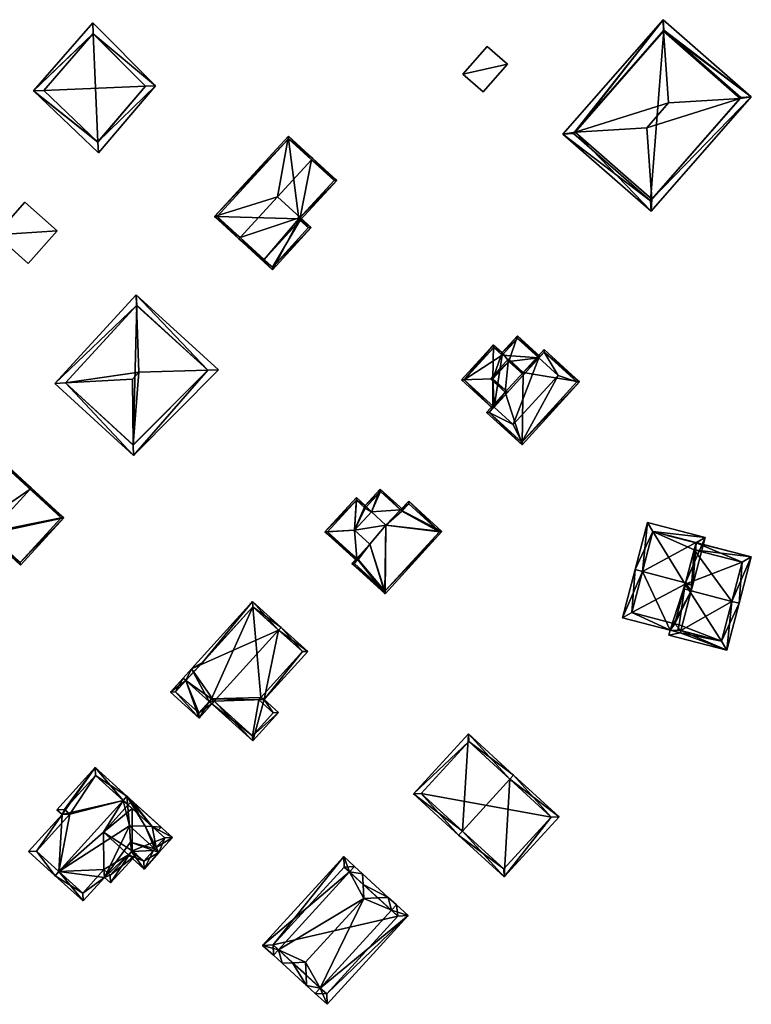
# Model space of a CAD drawing. Header units: inches. Extents: x 2523744 to 2528136, y 1148995 to 1152010.
# Tile 176 of 256: x 2526377 to 2526476, y 1151692 to 1151825. Entities that reach past the tile are written whole.
import ezdxf

# ---------------------------------------------------------------- set-up
doc = ezdxf.new("R2010")
doc.units = ezdxf.units.IN
doc.header["$MEASUREMENT"] = 0
doc.layers.add('Gebaeude Einzelhaus', color=10, linetype='Continuous')

msp = doc.modelspace()

# ---------------------------------------------------------------- meshes
at = {"layer": 'Gebaeude Einzelhaus'}
mesh = msp.add_polyface(dxfattribs=at)
corners = [(2526452.373, 1151809.777, 426.869), (2526450.723, 1151809.517, 426.869), (2526462.639, 1151799.1, 426.869), (2526464.234, 1151824.97, 426.869), (2526462.729, 1151800.723, 426.869), (2526476.149, 1151814.552, 426.869), (2526464.283, 1151823.4, 426.869), (2526474.64, 1151814.344, 426.869), (2526464.976, 1151813.731, 428.856), (2526462.048, 1151810.381, 428.856), (2526464.329, 1151823.559, 426.869), (2526474.738, 1151814.457, 426.869), (2526462.544, 1151800.511, 426.869), (2526452.134, 1151809.612, 426.869), (2526464.329, 1151823.559, 415.607), (2526474.738, 1151814.457, 415.607), (2526452.134, 1151809.612, 415.607), (2526462.544, 1151800.511, 415.607)]
mesh.append_faces([[corners[k] for k in face] for face in [(13, 3, 10), (12, 1, 13), (13, 1, 3), (4, 2, 12), (12, 2, 1), (11, 5, 7), (7, 5, 4), (5, 11, 10), (5, 10, 3), (4, 5, 2), (4, 9, 0), (6, 0, 8), (8, 0, 9), (4, 7, 9), (9, 7, 8), (7, 6, 8), (6, 3, 0), (7, 5, 6), (5, 7, 4), (6, 5, 3), (0, 2, 4), (4, 2, 5), (1, 0, 3), (0, 1, 2)]], dxfattribs={"color": 13})
mesh.append_faces([[corners[k] for k in face] for face in [(14, 17, 16), (15, 17, 14), (4, 15, 7), (7, 15, 11), (4, 17, 15), (4, 12, 17), (12, 13, 17), (17, 13, 16), (13, 10, 16), (16, 10, 14), (10, 11, 14), (14, 11, 15)]], dxfattribs={"color": 41})
mesh = msp.add_polyface(dxfattribs=at)
corners = [(2526387.309, 1151823.071, 431.479), (2526387.246, 1151824.554, 431.479), (2526379.255, 1151815.355, 427.718), (2526387.932, 1151808.458, 431.479), (2526387.995, 1151806.991, 431.479), (2526395.715, 1151816.03, 427.718), (2526387.295, 1151823.085, 431.473), (2526387.921, 1151808.445, 431.474), (2526380.635, 1151815.419, 428.338), (2526394.356, 1151815.979, 428.35), (2526387.295, 1151823.085, 422.106), (2526394.356, 1151815.979, 422.106), (2526380.635, 1151815.419, 422.106), (2526387.921, 1151808.445, 422.106)]
mesh.append_faces([[corners[k] for k in face] for face in [(5, 3, 9), (9, 0, 5), (7, 3, 4), (4, 3, 5), (8, 7, 2), (6, 8, 2), (2, 7, 4), (0, 6, 1), (5, 0, 1), (1, 6, 2), (3, 5, 0), (0, 5, 1), (3, 4, 5), (0, 2, 3), (3, 2, 4), (0, 1, 2)]], dxfattribs={"color": 13})
mesh.append_faces([[corners[k] for k in face] for face in [(11, 13, 12), (11, 12, 10), (7, 13, 3), (9, 13, 11), (3, 13, 9), (12, 13, 8), (8, 13, 7), (10, 12, 8), (6, 10, 8), (0, 10, 6), (11, 10, 9), (9, 10, 0)]], dxfattribs={"color": 41})
mesh = msp.add_polyface(dxfattribs=at)
corners = [(2526443.216, 1151818.972, 425.066), (2526437.219, 1151817.617, 425.066), (2526439.946, 1151815.232, 425.066), (2526440.489, 1151821.357, 425.066), (2526440.489, 1151821.357, 419.156), (2526443.216, 1151818.972, 419.156), (2526437.219, 1151817.617, 419.156), (2526439.946, 1151815.232, 419.156)]
mesh.append_faces([[corners[k] for k in face] for face in [(3, 1, 0), (0, 1, 2)]], dxfattribs={"color": 13})
mesh.append_faces([[corners[k] for k in face] for face in [(6, 5, 7), (6, 4, 5), (0, 2, 5), (5, 2, 7), (2, 1, 7), (7, 1, 6), (1, 3, 6), (6, 3, 4), (3, 0, 4), (4, 0, 5)]], dxfattribs={"color": 41})
mesh = msp.add_polyface(dxfattribs=at)
corners = [(2526416.777, 1151806.056, 427.744), (2526412.2, 1151801.065, 427.744), (2526415.242, 1151798.276, 426.701), (2526415.257, 1151797.922, 426.638), (2526415.073, 1151798.091, 426.701), (2526420.173, 1151803.28, 426.638), (2526416.946, 1151806.24, 427.744), (2526407.137, 1151795.545, 427.744), (2526410.193, 1151792.403, 426.638), (2526410.362, 1151792.587, 426.638), (2526406.968, 1151795.361, 427.744), (2526413.656, 1151809.258, 426.748), (2526403.678, 1151798.379, 426.748), (2526404.031, 1151798.394, 426.804), (2526419.82, 1151803.265, 426.701), (2526413.671, 1151808.905, 426.804), (2526415.242, 1151798.276, 428.19), (2526411.499, 1151791.204, 428.408), (2526416.733, 1151796.909, 428.408), (2526411.484, 1151791.558, 428.381), (2526416.38, 1151796.894, 428.381), (2526415.073, 1151798.091, 428.19), (2526415.257, 1151797.922, 419.93), (2526415.073, 1151798.091, 419.93), (2526419.82, 1151803.265, 419.93), (2526413.671, 1151808.905, 419.93), (2526404.031, 1151798.394, 419.93), (2526410.362, 1151792.587, 419.93), (2526411.484, 1151791.558, 419.93), (2526416.38, 1151796.894, 419.93)]
mesh.append_faces([[corners[k] for k in face] for face in [(20, 21, 16), (19, 20, 18), (18, 20, 16), (17, 19, 18), (7, 19, 10), (10, 19, 17), (7, 16, 1), (10, 17, 7), (7, 17, 16), (16, 17, 18), (6, 15, 11), (11, 15, 12), (12, 15, 13), (6, 0, 15), (2, 3, 4), (2, 5, 3), (2, 14, 5), (5, 14, 6), (6, 14, 0), (7, 10, 13), (13, 10, 12), (10, 7, 8), (8, 7, 9), (1, 12, 7), (7, 12, 10), (0, 11, 1), (1, 11, 12), (0, 6, 11), (10, 8, 7), (7, 8, 9), (0, 5, 6), (0, 2, 5), (5, 2, 3), (3, 2, 4), (0, 1, 2)]], dxfattribs={"color": 13})
mesh.append_faces([[corners[k] for k in face] for face in [(27, 22, 28), (28, 22, 29), (21, 2, 16), (21, 4, 2), (20, 3, 21), (21, 3, 4), (20, 29, 3), (3, 29, 22), (20, 19, 29), (29, 19, 28), (7, 9, 19), (19, 9, 28), (28, 9, 27), (2, 1, 16), (23, 25, 24), (23, 26, 25), (23, 27, 26), (23, 22, 27), (7, 27, 9), (7, 26, 27), (7, 13, 26), (13, 15, 26), (26, 15, 25), (0, 25, 15), (0, 24, 25), (0, 14, 24), (2, 24, 14), (2, 23, 24), (2, 4, 23), (3, 23, 4), (3, 22, 23)]], dxfattribs={"color": 41})
mesh = msp.add_polyface(dxfattribs=at)
corners = [(2526382.423, 1151796.456, 426.808), (2526378.05, 1151800.334, 426.808), (2526374.138, 1151795.921, 426.808), (2526378.509, 1151792.044, 426.808), (2526382.423, 1151796.456, 421.742), (2526378.509, 1151792.044, 421.742), (2526378.05, 1151800.334, 421.742), (2526374.138, 1151795.921, 421.742)]
mesh.append_faces([[corners[k] for k in face] for face in [(0, 2, 3), (0, 1, 2)]], dxfattribs={"color": 13})
mesh.append_faces([[corners[k] for k in face] for face in [(6, 4, 7), (7, 4, 5), (3, 2, 5), (5, 2, 7), (2, 1, 7), (7, 1, 6), (1, 0, 6), (6, 0, 4), (0, 3, 4), (4, 3, 5)]], dxfattribs={"color": 41})
mesh = msp.add_polyface(dxfattribs=at)
corners = [(2526393.152, 1151786.394, 428.217), (2526393.105, 1151787.823, 427.955), (2526382.136, 1151775.866, 427.955), (2526383.563, 1151775.942, 428.217), (2526393.446, 1151777.36, 429.873), (2526392.59, 1151776.426, 429.873), (2526402.769, 1151777.657, 428.058), (2526404.226, 1151777.704, 427.774), (2526392.709, 1151767.549, 428.216), (2526392.728, 1151766.151, 427.955), (2526402.779, 1151777.668, 428.054), (2526393.169, 1151786.413, 428.21), (2526383.549, 1151775.927, 428.211), (2526392.697, 1151767.537, 428.212), (2526393.169, 1151786.413, 421.122), (2526402.779, 1151777.668, 421.122), (2526383.549, 1151775.927, 421.122), (2526392.697, 1151767.537, 421.122)]
mesh.append_faces([[corners[k] for k in face] for face in [(7, 6, 10), (13, 8, 9), (9, 6, 7), (9, 8, 6), (3, 12, 2), (2, 12, 9), (9, 12, 13), (11, 0, 1), (7, 10, 1), (1, 10, 11), (1, 0, 2), (2, 0, 3), (8, 4, 5), (8, 6, 4), (8, 9, 6), (6, 9, 7), (8, 3, 9), (9, 3, 2), (8, 5, 3), (0, 6, 1), (1, 6, 7), (0, 4, 6), (0, 3, 4), (4, 3, 5), (0, 2, 3), (0, 1, 2)]], dxfattribs={"color": 13})
mesh.append_faces([[corners[k] for k in face] for face in [(14, 17, 16), (15, 17, 14), (6, 17, 15), (6, 8, 17), (6, 15, 10), (8, 13, 17), (13, 12, 17), (17, 12, 16), (12, 3, 16), (3, 0, 16), (16, 0, 14), (0, 11, 14), (11, 10, 14), (14, 10, 15)]], dxfattribs={"color": 41})
mesh = msp.add_polyface(dxfattribs=at)
corners = [(2526441.271, 1151776.495, 424.2), (2526437.028, 1151776.341, 424.2), (2526441.251, 1151772.487, 424.2), (2526441.351, 1151781.078, 424.2), (2526441.42, 1151772.672, 424.2), (2526443.256, 1151774.684, 424.2), (2526442.498, 1151780.033, 424.2), (2526443.394, 1151778.821, 424.2), (2526447.474, 1151779.298, 424.2), (2526445.386, 1151777.003, 424.2), (2526444.563, 1151782.295, 424.2), (2526447.643, 1151779.484, 424.2), (2526441.368, 1151780.725, 424.2), (2526437.381, 1151776.358, 424.2), (2526444.579, 1151781.941, 424.2), (2526442.514, 1151779.68, 424.2), (2526442.514, 1151779.68, 417.056), (2526444.579, 1151781.941, 417.056), (2526441.368, 1151780.725, 417.056), (2526437.381, 1151776.358, 417.056), (2526441.42, 1151772.672, 417.056), (2526447.474, 1151779.298, 417.056), (2526444.016, 1151770.303, 417.056), (2526450.066, 1151776.933, 417.056)]
mesh.append_faces([[corners[k] for k in face] for face in [(1, 13, 2), (2, 13, 4), (14, 11, 8), (14, 10, 11), (12, 6, 15), (15, 6, 14), (14, 6, 10), (1, 3, 13), (13, 3, 12), (12, 3, 6), (10, 8, 11), (6, 7, 10), (10, 7, 8), (8, 7, 9), (3, 0, 6), (6, 0, 7), (0, 4, 5), (0, 2, 4), (3, 1, 0), (0, 1, 2)]], dxfattribs={"color": 13})
mesh.append_faces([[corners[k] for k in face] for face in [(16, 19, 18), (16, 20, 19), (16, 21, 20), (20, 21, 22), (22, 21, 23), (16, 17, 21), (17, 8, 21), (17, 14, 8), (19, 20, 13), (13, 20, 4), (13, 12, 19), (19, 12, 18), (12, 15, 18), (18, 15, 16), (15, 14, 16), (16, 14, 17)]], dxfattribs={"color": 41})
mesh = msp.add_polyface(dxfattribs=at)
corners = [(2526442.903, 1151774.668, 425.528), (2526443.378, 1151779.175, 425.528), (2526440.918, 1151776.479, 425.528), (2526440.408, 1151771.934, 425.528), (2526445.201, 1151767.56, 425.528), (2526445.37, 1151777.356, 425.528), (2526452.968, 1151776.069, 425.528), (2526448.176, 1151780.441, 425.528), (2526441.271, 1151776.495, 425.528), (2526443.394, 1151778.821, 425.528), (2526440.761, 1151771.95, 425.528), (2526443.256, 1151774.684, 425.528), (2526445.185, 1151767.914, 425.528), (2526448.193, 1151780.088, 425.528), (2526452.614, 1151776.053, 425.528), (2526445.386, 1151777.003, 425.528), (2526447.474, 1151779.298, 424.2), (2526448.193, 1151780.088, 417.056), (2526447.474, 1151779.298, 417.056), (2526445.386, 1151777.003, 424.2), (2526443.394, 1151778.821, 424.2), (2526441.271, 1151776.495, 424.2), (2526443.256, 1151774.684, 424.2), (2526441.42, 1151772.672, 424.2), (2526440.761, 1151771.95, 417.056), (2526441.42, 1151772.672, 417.056), (2526445.185, 1151767.914, 417.056), (2526452.614, 1151776.053, 417.056), (2526444.016, 1151770.303, 417.056), (2526450.066, 1151776.933, 417.056)]
mesh.append_faces([[corners[k] for k in face] for face in [(15, 9, 5), (13, 15, 5), (5, 9, 1), (7, 13, 5), (12, 14, 6), (6, 14, 13), (6, 13, 7), (10, 12, 4), (4, 12, 6), (3, 10, 4), (11, 10, 0), (8, 11, 0), (0, 10, 3), (9, 8, 2), (1, 9, 2), (2, 8, 0), (7, 5, 6), (6, 5, 4), (5, 1, 0), (4, 5, 0), (3, 4, 0), (0, 1, 2)]], dxfattribs={"color": 13})
mesh.append_faces([[corners[k] for k in face] for face in [(26, 29, 27), (27, 29, 17), (17, 29, 18), (25, 28, 24), (24, 28, 26), (26, 28, 29), (13, 14, 17), (17, 14, 27), (14, 12, 27), (27, 12, 26), (12, 10, 26), (26, 10, 24), (24, 23, 25), (23, 11, 22), (24, 10, 23), (23, 10, 11), (21, 22, 8), (8, 22, 11), (8, 9, 21), (21, 9, 20), (19, 20, 15), (15, 20, 9), (15, 16, 19), (16, 17, 18), (15, 13, 16), (16, 13, 17)]], dxfattribs={"color": 41})
mesh = msp.add_polyface(dxfattribs=at)
corners = [(2526383.33, 1151757.723, 428.684), (2526378.934, 1151761.755, 430.011), (2526378.766, 1151761.571, 430.011), (2526373.243, 1151755.551, 430.011), (2526377.47, 1151751.334, 428.684), (2526373.074, 1151755.366, 430.011), (2526374.504, 1151765.819, 428.684), (2526368.828, 1151759.261, 428.739), (2526368.644, 1151759.43, 428.684), (2526371.644, 1151756.677, 429.583), (2526372.889, 1151755.535, 429.956), (2526382.978, 1151757.708, 428.739), (2526377.455, 1151751.688, 428.74), (2526374.519, 1151765.466, 428.739), (2526373.059, 1151755.72, 429.956), (2526367.311, 1151749.085, 429.864), (2526373.074, 1151755.366, 429.864), (2526372.889, 1151755.535, 429.828), (2526361.686, 1151754.245, 428.758), (2526368.829, 1151759.261, 429.029), (2526367.449, 1151760.528, 428.758), (2526362.04, 1151754.26, 428.794), (2526367.296, 1151749.439, 429.828), (2526368.659, 1151759.076, 429.029), (2526367.464, 1151760.175, 428.794), (2526373.059, 1151755.72, 421.91), (2526372.89, 1151755.535, 421.91), (2526377.455, 1151751.688, 421.91), (2526382.978, 1151757.708, 421.91), (2526374.519, 1151765.466, 421.91), (2526368.828, 1151759.261, 421.91), (2526368.659, 1151759.076, 421.91), (2526368.829, 1151759.261, 421.91), (2526367.464, 1151760.175, 421.91), (2526362.04, 1151754.26, 421.91), (2526367.296, 1151749.439, 421.91)]
mesh.append_faces([[corners[k] for k in face] for face in [(19, 24, 20), (20, 24, 18), (18, 24, 21), (19, 23, 24), (18, 21, 15), (15, 22, 16), (16, 22, 17), (15, 21, 22), (18, 19, 20), (15, 9, 18), (18, 9, 19), (15, 17, 9), (15, 16, 17), (10, 14, 5), (5, 14, 3), (11, 2, 1), (1, 13, 6), (6, 13, 8), (8, 13, 7), (1, 2, 13), (12, 11, 0), (5, 12, 4), (4, 12, 0), (5, 3, 12), (0, 11, 1), (3, 10, 5), (2, 9, 3), (3, 9, 10), (2, 6, 9), (9, 6, 7), (7, 6, 8), (2, 1, 6), (0, 3, 4), (4, 3, 5), (0, 2, 3), (0, 1, 2)]], dxfattribs={"color": 13})
mesh.append_faces([[corners[k] for k in face] for face in [(31, 34, 33), (31, 35, 34), (32, 26, 31), (31, 26, 35), (9, 7, 19), (22, 35, 17), (17, 35, 26), (22, 21, 35), (35, 21, 34), (21, 24, 34), (34, 24, 33), (24, 31, 33), (24, 23, 31), (7, 23, 19), (32, 31, 7), (7, 31, 23), (25, 28, 27), (25, 29, 28), (26, 30, 25), (25, 30, 29), (13, 30, 7), (13, 29, 30), (2, 29, 13), (2, 28, 29), (2, 11, 28), (11, 27, 28), (11, 12, 27), (3, 25, 12), (12, 25, 27), (3, 14, 25), (17, 14, 10), (26, 25, 17), (17, 25, 14), (9, 17, 10)]], dxfattribs={"color": 41})
mesh = msp.add_polyface(dxfattribs=at)
corners = [(2526422.88, 1151752.244, 426.551), (2526422.225, 1151751.526, 426.551), (2526426.704, 1151747.44, 426.551), (2526426.826, 1151756.726, 426.551), (2526434.388, 1151755.859, 426.551), (2526424.639, 1151754.171, 426.551), (2526428.778, 1151758.779, 426.551), (2526429.898, 1151759.958, 426.551), (2526422.593, 1151756.039, 426.551), (2526424.859, 1151758.521, 426.551), (2526426.688, 1151747.794, 426.551), (2526422.579, 1151751.543, 426.551), (2526434.034, 1151755.843, 426.551), (2526429.91, 1151759.608, 426.551), (2526428.963, 1151758.61, 426.551), (2526423.064, 1151752.076, 426.551), (2526422.88, 1151752.244, 425.15), (2526424.639, 1151754.171, 425.15), (2526422.593, 1151756.039, 425.15), (2526424.023, 1151759.371, 425.15), (2526424.859, 1151758.521, 425.15), (2526422.824, 1151760.466, 425.15), (2526418.588, 1151755.824, 425.15), (2526428.778, 1151758.779, 425.15), (2526426.826, 1151756.726, 425.15), (2526426.056, 1151761.6, 425.15), (2526429.135, 1151758.791, 425.15), (2526428.963, 1151758.61, 425.15), (2526422.896, 1151751.892, 425.15), (2526423.064, 1151752.076, 425.15), (2526424.039, 1151759.018, 425.15), (2526422.84, 1151760.113, 425.15), (2526426.073, 1151761.246, 425.15), (2526418.941, 1151755.84, 425.15), (2526422.88, 1151752.244, 418.074), (2526423.064, 1151752.076, 418.074), (2526422.579, 1151751.543, 418.074), (2526426.688, 1151747.794, 418.074), (2526434.034, 1151755.843, 418.074), (2526429.91, 1151759.608, 418.074), (2526428.963, 1151758.61, 418.074), (2526428.778, 1151758.779, 418.074), (2526424.639, 1151754.171, 418.074), (2526426.826, 1151756.726, 418.074), (2526422.593, 1151756.039, 418.074), (2526424.859, 1151758.521, 418.074), (2526426.073, 1151761.246, 418.074), (2526424.039, 1151759.018, 418.074), (2526422.84, 1151760.113, 418.074), (2526418.941, 1151755.84, 418.074)]
mesh.append_faces([[corners[k] for k in face] for face in [(23, 26, 27), (32, 25, 23), (23, 25, 26), (32, 19, 25), (28, 16, 29), (22, 33, 28), (28, 33, 16), (19, 31, 21), (21, 31, 22), (22, 31, 33), (32, 30, 19), (19, 30, 31), (16, 28, 29), (16, 22, 28), (25, 23, 26), (26, 23, 27), (19, 20, 25), (25, 20, 23), (23, 20, 24), (16, 18, 22), (22, 18, 21), (21, 18, 19), (19, 18, 20), (16, 17, 18), (15, 11, 0), (13, 14, 6), (12, 13, 7), (7, 13, 6), (10, 12, 4), (4, 12, 7), (2, 10, 4), (11, 10, 1), (0, 11, 1), (1, 10, 2), (5, 3, 8), (8, 3, 9), (3, 4, 6), (6, 4, 7), (0, 2, 5), (5, 2, 3), (3, 2, 4), (0, 1, 2)]], dxfattribs={"color": 13})
mesh.append_faces([[corners[k] for k in face] for face in [(47, 44, 48), (48, 44, 49), (49, 44, 34), (34, 44, 42), (47, 45, 44), (45, 41, 43), (47, 46, 45), (45, 46, 41), (33, 34, 16), (33, 49, 34), (33, 31, 49), (49, 31, 48), (31, 30, 48), (48, 30, 47), (30, 32, 47), (47, 32, 46), (23, 41, 32), (32, 41, 46), (38, 40, 39), (37, 43, 38), (38, 43, 40), (40, 43, 41), (43, 44, 45), (37, 42, 43), (43, 42, 44), (36, 35, 37), (37, 35, 42), (42, 35, 34), (0, 5, 16), (16, 5, 17), (5, 8, 17), (17, 8, 18), (8, 9, 18), (18, 9, 20), (24, 20, 3), (3, 20, 9), (3, 6, 24), (24, 6, 23), (27, 6, 14), (27, 23, 6), (27, 40, 23), (23, 40, 41), (13, 27, 14), (13, 39, 27), (27, 39, 40), (13, 12, 39), (39, 12, 38), (12, 10, 38), (38, 10, 37), (10, 11, 37), (37, 11, 36), (29, 11, 15), (29, 36, 11), (29, 35, 36), (16, 29, 0), (0, 29, 15), (16, 35, 29), (16, 34, 35)]], dxfattribs={"color": 41})
mesh = msp.add_polyface(dxfattribs=at)
corners = [(2526461.443, 1151750.462, 427.386), (2526460.475, 1151750.715, 427.386), (2526458.778, 1151744.221, 423.183), (2526465.185, 1151742.546, 423.183), (2526466.626, 1151742.497, 423.382), (2526466.546, 1151742.19, 423.183), (2526468.031, 1151747.868, 426.858), (2526467.28, 1151748.936, 427.386), (2526468.245, 1151748.684, 427.386), (2526469.906, 1151755.04, 423.183), (2526462.138, 1151757.071, 423.183), (2526468.686, 1151754.325, 423.823), (2526462.853, 1151755.851, 423.822), (2526467.239, 1151748.778, 427.284), (2526465.833, 1151743.41, 423.809), (2526467.067, 1151748.12, 426.858), (2526459.998, 1151744.936, 423.809), (2526468.445, 1151753.402, 423.377), (2526468.686, 1151754.325, 422.769), (2526467.239, 1151748.778, 426.424), (2526468.445, 1151753.402, 413.32), (2526468.686, 1151754.325, 413.32), (2526462.853, 1151755.851, 413.32), (2526459.998, 1151744.936, 413.32), (2526465.833, 1151743.411, 413.32), (2526467.239, 1151748.778, 413.32)]
mesh.append_faces([[corners[k] for k in face] for face in [(16, 1, 0), (16, 2, 1), (14, 3, 16), (16, 3, 2), (14, 4, 3), (3, 4, 5), (13, 6, 15), (15, 6, 14), (14, 6, 4), (13, 8, 6), (13, 7, 8), (10, 12, 1), (1, 12, 0), (11, 8, 7), (10, 9, 12), (12, 9, 11), (11, 9, 8), (0, 10, 1), (7, 9, 0), (0, 9, 10), (7, 8, 9), (7, 6, 8), (0, 3, 7), (7, 3, 6), (6, 3, 4), (4, 3, 5), (0, 2, 3), (0, 1, 2)]], dxfattribs={"color": 13})
mesh.append_faces([[corners[k] for k in face] for face in [(20, 22, 21), (20, 25, 22), (22, 25, 23), (23, 25, 24), (13, 15, 19), (14, 16, 24), (24, 16, 23), (16, 22, 23), (0, 12, 16), (16, 12, 22), (18, 12, 11), (18, 22, 12), (18, 21, 22), (18, 20, 21), (18, 17, 20), (17, 7, 19), (19, 7, 13), (18, 11, 17), (17, 11, 7)]], dxfattribs={"color": 41})
mesh = msp.add_polyface(dxfattribs=at)
corners = [(2526473.527, 1151746.431, 426.858), (2526474.494, 1151746.178, 426.858), (2526476.128, 1151752.425, 422.74), (2526468.686, 1151754.325, 422.769), (2526464.82, 1151755.383, 422.74), (2526468.445, 1151753.402, 423.377), (2526464.809, 1151755.339, 422.769), (2526468.031, 1151747.868, 426.858), (2526467.239, 1151748.778, 426.424), (2526467.067, 1151748.12, 426.858), (2526465.01, 1151741.879, 422.75), (2526466.546, 1151742.19, 423.183), (2526465.185, 1151742.546, 423.183), (2526472.835, 1151739.833, 422.75), (2526466.626, 1151742.497, 423.382), (2526472.12, 1151741.053, 423.376), (2526474.908, 1151751.711, 423.377), (2526468.445, 1151753.402, 413.32), (2526474.908, 1151751.711, 413.32), (2526465.833, 1151743.41, 423.809), (2526466.406, 1151743.261, 413.32), (2526466.406, 1151743.261, 423.81), (2526465.833, 1151743.411, 413.32), (2526466.234, 1151742.6, 413.32), (2526466.234, 1151742.6, 423.382), (2526472.12, 1151741.053, 413.32), (2526467.239, 1151748.778, 413.32)]
mesh.append_faces([[corners[k] for k in face] for face in [(4, 3, 6), (3, 16, 5), (16, 1, 0), (4, 2, 3), (3, 2, 16), (16, 2, 1), (13, 15, 1), (1, 15, 0), (12, 11, 10), (10, 11, 13), (13, 11, 15), (15, 11, 14), (14, 0, 7), (14, 13, 0), (0, 13, 1), (14, 11, 13), (13, 11, 10), (10, 11, 12), (7, 8, 9), (0, 5, 7), (7, 5, 8), (3, 4, 6), (0, 2, 5), (5, 2, 3), (3, 2, 4), (0, 1, 2)]], dxfattribs={"color": 13})
mesh.append_faces([[corners[k] for k in face] for face in [(18, 26, 17), (26, 20, 22), (18, 25, 26), (26, 25, 20), (20, 25, 23), (16, 15, 18), (18, 15, 25), (16, 0, 15), (23, 14, 24), (23, 25, 14), (14, 25, 15), (20, 24, 21), (20, 23, 24), (22, 20, 19), (19, 20, 21), (5, 16, 17), (17, 16, 18)]], dxfattribs={"color": 41})
mesh = msp.add_polyface(dxfattribs=at)
corners = [(2526402.943, 1151732.919, 427.979), (2526403.313, 1151732.584, 428.191), (2526403.648, 1151732.955, 428.191), (2526400.579, 1151737.332, 425.979), (2526412.329, 1151742.557, 428.191), (2526408.799, 1151746.423, 425.979), (2526412.665, 1151742.928, 428.191), (2526399.817, 1151735.743, 426.191), (2526399.446, 1151736.079, 425.979), (2526408.836, 1151727.59, 425.979), (2526410.369, 1151733.168, 426.753), (2526412.3, 1151731.421, 425.979), (2526416.258, 1151739.68, 426.753), (2526402.036, 1151738.197, 426.191), (2526408.834, 1151745.716, 426.191), (2526403.278, 1151733.29, 427.979), (2526411.594, 1151731.386, 426.128), (2526409.663, 1151733.133, 426.902), (2526409.945, 1151733.44, 426.901), (2526415.551, 1151739.645, 426.902), (2526408.801, 1151728.296, 426.127), (2526397.716, 1151734.166, 425.979), (2526401.583, 1151730.67, 428.191), (2526398.423, 1151734.201, 426.192), (2526401.548, 1151731.376, 427.979), (2526403.278, 1151733.29, 418.562), (2526402.943, 1151732.919, 418.562), (2526408.801, 1151728.296, 418.562), (2526411.594, 1151731.386, 418.562), (2526409.663, 1151733.133, 418.562), (2526409.945, 1151733.44, 418.562), (2526415.551, 1151739.645, 418.562), (2526408.834, 1151745.716, 418.562), (2526399.817, 1151735.743, 418.562), (2526398.423, 1151734.201, 418.562), (2526401.548, 1151731.376, 418.562)]
mesh.append_faces([[corners[k] for k in face] for face in [(1, 24, 0), (23, 8, 7), (23, 21, 8), (1, 22, 24), (24, 22, 23), (23, 22, 21), (7, 22, 0), (0, 22, 1), (7, 21, 22), (7, 8, 21), (12, 19, 6), (6, 19, 4), (20, 1, 2), (20, 9, 1), (16, 11, 20), (20, 11, 9), (12, 10, 19), (19, 10, 18), (18, 10, 17), (17, 10, 16), (16, 10, 11), (0, 2, 1), (0, 15, 2), (14, 6, 4), (13, 5, 14), (14, 5, 6), (7, 3, 13), (13, 3, 5), (7, 8, 3), (4, 12, 6), (2, 10, 4), (4, 10, 12), (2, 9, 10), (10, 9, 11), (2, 1, 9), (0, 3, 7), (7, 3, 8), (3, 4, 5), (5, 4, 6), (0, 2, 3), (3, 2, 4), (0, 1, 2)]], dxfattribs={"color": 13})
mesh.append_faces([[corners[k] for k in face] for face in [(33, 35, 34), (33, 26, 35), (24, 26, 0), (24, 35, 26), (24, 23, 35), (35, 23, 34), (7, 34, 23), (7, 33, 34), (27, 29, 28), (30, 32, 31), (27, 25, 29), (29, 25, 30), (30, 25, 32), (32, 25, 33), (33, 25, 26), (13, 33, 7), (14, 32, 13), (13, 32, 33), (4, 32, 14), (4, 31, 32), (4, 19, 31), (19, 18, 31), (31, 18, 30), (18, 29, 30), (18, 17, 29), (17, 16, 29), (29, 16, 28), (16, 20, 28), (28, 20, 27), (2, 25, 20), (20, 25, 27), (2, 15, 25), (26, 25, 0), (0, 25, 15)]], dxfattribs={"color": 41})
mesh = msp.add_polyface(dxfattribs=at)
corners = [(2526437.144, 1151715.427, 428.444), (2526436.638, 1151714.873, 428.444), (2526442.788, 1151709.251, 425.236), (2526443.548, 1151722.431, 428.444), (2526450.203, 1151717.364, 425.236), (2526444.054, 1151722.985, 428.444), (2526437.949, 1151728.566, 425.403), (2526430.533, 1151720.454, 425.403), (2526449.143, 1151717.316, 425.525), (2526442.74, 1151710.311, 425.525), (2526437.996, 1151727.506, 425.679), (2526431.593, 1151720.501, 425.679), (2526449.143, 1151717.316, 414.314), (2526437.996, 1151727.506, 414.314), (2526431.593, 1151720.501, 414.314), (2526442.74, 1151710.311, 414.314)]
mesh.append_faces([[corners[k] for k in face] for face in [(0, 9, 1), (11, 0, 1), (10, 11, 7), (7, 11, 1), (6, 10, 7), (3, 10, 5), (8, 3, 5), (5, 10, 6), (4, 8, 5), (2, 9, 8), (1, 9, 2), (2, 8, 4), (0, 7, 1), (3, 6, 0), (0, 6, 7), (3, 5, 6), (3, 4, 5), (0, 2, 3), (3, 2, 4), (0, 1, 2)]], dxfattribs={"color": 13})
mesh.append_faces([[corners[k] for k in face] for face in [(12, 15, 14), (12, 14, 13), (8, 15, 12), (9, 15, 8), (14, 15, 0), (0, 15, 9), (11, 14, 0), (13, 14, 10), (10, 14, 11), (12, 13, 3), (3, 13, 10), (8, 12, 3)]], dxfattribs={"color": 41})
mesh = msp.add_polyface(dxfattribs=at)
corners = [(2526395.424, 1151712.788, 427.663), (2526394.181, 1151710.296, 426.483), (2526396.181, 1151712.509, 427.786), (2526392.482, 1151712.677, 426.79), (2526392.062, 1151712.212, 426.516), (2526392.334, 1151713.925, 427.162), (2526395.626, 1151713.011, 427.786), (2526392.181, 1151716.125, 427.786), (2526395.812, 1151713.216, 427.663), (2526395.238, 1151716.048, 426.875), (2526394.304, 1151716.103, 427.162), (2526398.021, 1151714.543, 426.483), (2526392.521, 1151719.516, 426.569), (2526393.521, 1151717.601, 426.902), (2526392.018, 1151718.96, 426.902), (2526394.128, 1151711.355, 426.819), (2526392.565, 1151712.768, 426.844), (2526396.963, 1151714.489, 426.848), (2526383.088, 1151717.638, 426.958), (2526379.635, 1151712.701, 427.263), (2526382.675, 1151709.952, 428.928), (2526382.173, 1151709.395, 428.929), (2526378.575, 1151712.648, 426.958), (2526391.359, 1151719.556, 428.929), (2526382.676, 1151709.951, 428.929), (2526387.555, 1151724.005, 426.569), (2526391.861, 1151720.111, 428.929), (2526382.379, 1151718.279, 426.569), (2526387.609, 1151722.946, 426.874), (2526383.438, 1151718.333, 426.874), (2526384.146, 1151717.69, 427.263), (2526396.459, 1151715.955, 426.495), (2526395.956, 1151715.399, 426.495), (2526382.675, 1151709.952, 428.929), (2526385.933, 1151705.995, 426.938), (2526388.804, 1151709.17, 426.938), (2526382.171, 1151709.394, 428.929), (2526389.64, 1151708.414, 426.495), (2526393.122, 1151712.265, 426.495), (2526392.565, 1151712.768, 426.79), (2526388.75, 1151710.229, 427.233), (2526389.586, 1151709.474, 426.79), (2526385.879, 1151707.054, 427.233), (2526392.565, 1151712.768, 418.745), (2526392.062, 1151712.212, 418.745), (2526394.128, 1151711.355, 418.745), (2526396.963, 1151714.489, 418.745), (2526392.561, 1151718.469, 418.745), (2526392.018, 1151718.96, 418.745), (2526388.681, 1151715.27, 418.745), (2526391.359, 1151719.556, 418.745), (2526387.609, 1151722.946, 418.745), (2526383.438, 1151718.333, 418.745), (2526384.146, 1151717.69, 418.745), (2526379.635, 1151712.701, 418.745), (2526382.675, 1151709.952, 418.745), (2526385.879, 1151707.054, 418.745), (2526388.75, 1151710.229, 418.745), (2526389.586, 1151709.474, 418.745)]
mesh.append_faces([[corners[k] for k in face] for face in [(42, 21, 33), (42, 36, 21), (42, 34, 36), (42, 35, 34), (38, 3, 39), (35, 41, 37), (37, 41, 38), (38, 41, 3), (42, 40, 35), (35, 40, 41), (9, 31, 32), (9, 26, 31), (9, 23, 26), (3, 38, 39), (3, 37, 38), (7, 35, 5), (5, 35, 3), (3, 35, 37), (34, 21, 36), (7, 33, 35), (35, 33, 34), (34, 33, 21), (7, 23, 33), (9, 26, 10), (10, 26, 7), (7, 26, 23), (32, 31, 9), (9, 31, 26), (18, 19, 22), (22, 19, 21), (21, 19, 20), (18, 30, 19), (25, 29, 27), (27, 29, 18), (18, 29, 30), (23, 28, 26), (26, 28, 25), (25, 28, 29), (18, 25, 27), (18, 23, 25), (25, 23, 26), (24, 20, 21), (18, 20, 23), (21, 19, 22), (22, 19, 18), (19, 21, 20), (18, 19, 20), (12, 13, 14), (8, 2, 6), (6, 2, 0), (17, 2, 8), (9, 11, 17), (17, 11, 2), (9, 12, 11), (9, 13, 12), (16, 15, 3), (3, 15, 4), (4, 15, 1), (1, 15, 2), (2, 15, 0), (12, 14, 13), (6, 10, 7), (6, 8, 10), (6, 2, 8), (11, 8, 2), (13, 9, 12), (12, 9, 11), (11, 9, 8), (8, 9, 10), (6, 0, 2), (6, 5, 0), (6, 7, 5), (3, 0, 5), (4, 1, 3), (3, 1, 0), (0, 1, 2)]], dxfattribs={"color": 13})
mesh.append_faces([[corners[k] for k in face] for face in [(55, 57, 56), (57, 44, 58), (55, 49, 57), (57, 49, 44), (55, 50, 49), (49, 50, 48), (41, 4, 3), (41, 58, 4), (4, 58, 44), (41, 57, 58), (41, 40, 57), (40, 42, 57), (57, 42, 56), (55, 42, 33), (55, 56, 42), (13, 23, 9), (13, 14, 23), (23, 14, 50), (50, 14, 48), (55, 53, 50), (50, 53, 51), (51, 53, 52), (55, 54, 53), (19, 55, 20), (19, 54, 55), (19, 30, 54), (54, 30, 53), (30, 29, 53), (53, 29, 52), (29, 28, 52), (52, 28, 51), (28, 50, 51), (28, 23, 50), (47, 49, 48), (47, 43, 49), (49, 43, 44), (47, 46, 43), (43, 46, 45), (47, 9, 46), (46, 9, 17), (47, 13, 9), (47, 14, 13), (47, 48, 14), (17, 8, 46), (8, 6, 46), (0, 46, 6), (0, 15, 46), (46, 15, 45), (39, 15, 16), (39, 45, 15), (39, 43, 45), (3, 39, 16), (3, 4, 39), (39, 4, 43), (43, 4, 44)]], dxfattribs={"color": 41})
mesh = msp.add_polyface(dxfattribs=at)
corners = [(2526414.228, 1151697.644, 425.974), (2526416.103, 1151694.576, 425.105), (2526416.036, 1151695.992, 425.974), (2526412.811, 1151697.584, 425.105), (2526415.954, 1151697.718, 427.034), (2526421.9, 1151709.905, 423.715), (2526423.668, 1151709.644, 424.998), (2526422.574, 1151710.643, 423.715), (2526423.735, 1151708.228, 425.867), (2526423.824, 1151706.326, 427.034), (2526412.301, 1151699.406, 423.715), (2526411.626, 1151698.668, 423.715), (2526417.962, 1151694.231, 423.715), (2526417.288, 1151693.493, 423.715), (2526427.56, 1151704.73, 423.715), (2526427.141, 1151706.468, 424.998), (2526428.235, 1151705.468, 423.715), (2526425.725, 1151706.407, 425.867), (2526418.885, 1151692.031, 422.499), (2526429.833, 1151704.006, 422.499), (2526421.125, 1151711.968, 422.609), (2526410.178, 1151699.993, 422.609), (2526414.228, 1151697.644, 425.975), (2526418.823, 1151693.444, 423.06), (2526428.42, 1151703.944, 423.061), (2526425.726, 1151706.407, 425.867), (2526421.189, 1151710.555, 423.173), (2526411.59, 1151700.056, 423.172), (2526428.42, 1151703.944, 414.676), (2526421.189, 1151710.555, 414.676), (2526411.59, 1151700.056, 414.676), (2526418.823, 1151693.444, 414.676)]
mesh.append_faces([[corners[k] for k in face] for face in [(21, 27, 11), (11, 27, 10), (26, 7, 5), (21, 20, 27), (27, 20, 26), (26, 20, 7), (6, 5, 7), (6, 8, 5), (25, 8, 15), (15, 8, 6), (16, 14, 15), (15, 14, 25), (16, 24, 14), (23, 13, 12), (23, 18, 13), (16, 19, 24), (24, 19, 23), (23, 19, 18), (1, 12, 13), (1, 2, 12), (22, 3, 10), (10, 3, 11), (22, 1, 3), (22, 2, 1), (5, 21, 10), (10, 21, 11), (5, 20, 21), (5, 7, 20), (17, 8, 9), (17, 15, 8), (8, 15, 6), (12, 19, 14), (14, 19, 16), (12, 18, 19), (12, 13, 18), (9, 14, 17), (17, 14, 15), (15, 14, 16), (2, 12, 4), (4, 12, 9), (9, 12, 14), (2, 1, 12), (12, 1, 13), (9, 10, 4), (4, 10, 0), (0, 10, 3), (3, 10, 11), (8, 5, 9), (9, 5, 10), (8, 6, 5), (5, 6, 7), (0, 2, 4), (3, 1, 0), (0, 1, 2)]], dxfattribs={"color": 13})
mesh.append_faces([[corners[k] for k in face] for face in [(28, 31, 30), (28, 30, 29), (24, 23, 28), (28, 23, 31), (10, 12, 22), (22, 12, 2), (12, 31, 23), (10, 30, 12), (12, 30, 31), (10, 27, 30), (27, 29, 30), (27, 26, 29), (14, 8, 25), (14, 5, 8), (14, 29, 5), (5, 29, 26), (14, 28, 29), (14, 24, 28)]], dxfattribs={"color": 41})

doc.saveas('drawing.dxf')
